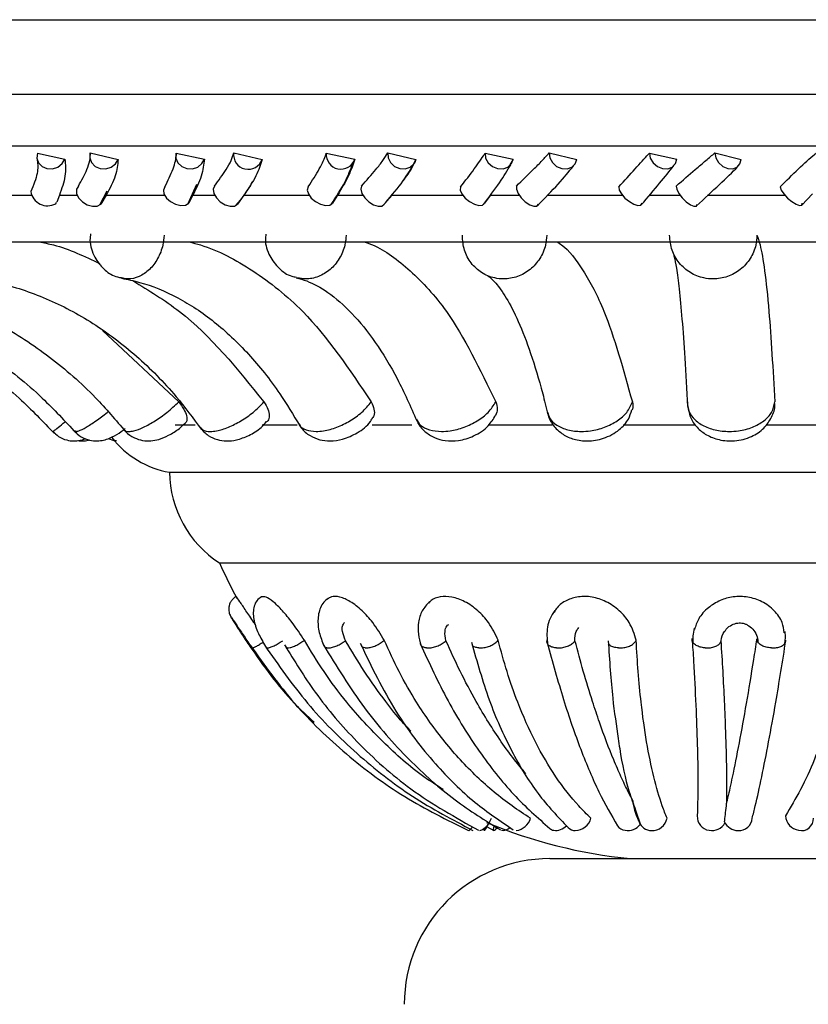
# Model space of a CAD drawing. Header units: millimetres. Extents: x 59 to 109, y 26 to 144.
# Tile 47 of 158: x 62.76 to 64.11, y 86.29 to 87.98. Entities that reach past the tile are written whole.
import ezdxf

# ---------------------------------------------------------------- set-up
doc = ezdxf.new("R2010")
doc.units = ezdxf.units.MM

msp = doc.modelspace()

# ---------------------------------------------------------------- linework, layer by layer
at = {"color": 7, "linetype": 'Continuous', "lineweight": 25}
for p, q in [((61.87594, 87.98307), (65.80429, 87.98307)), ((62.78644, 87.75417), (62.83369, 87.74393)), ((62.87687, 87.75462), (62.92491, 87.74334)), ((63.02441, 87.75417), (63.07297, 87.74393)), ((63.12331, 87.75462), (63.172, 87.74334)), ((63.28217, 87.75417), (63.3311, 87.74393)), ((63.38762, 87.75462), (63.43601, 87.74334)), ((63.55469, 87.75417), (63.60304, 87.74393)), ((63.66465, 87.75462), (63.7118, 87.74334)), ((63.83668, 87.75417), (63.8835, 87.74393)), ((63.949, 87.75462), (63.99399, 87.74334)), ((63.60304, 87.74393), (63.59676, 87.73282)), ((63.0444, 87.66658), (63.06012, 87.70076)), ((62.89356, 87.66507), (62.90639, 87.68913)), ((64.09806, 87.66489), (64.11641, 87.68434)), ((62.69007, 87.68194), (62.77626, 87.68194)), ((62.81793, 87.66722), (62.8195, 87.67016)), ((62.82426, 87.68194), (62.81974, 87.67002)), ((62.82426, 87.68194), (62.85464, 87.68194)), ((62.89356, 87.66507), (62.90295, 87.68268)), ((62.90444, 87.68194), (62.89548, 87.66656)), ((62.90444, 87.68194), (63.00438, 87.68194)), ((63.05327, 87.68194), (63.04608, 87.66803)), ((63.05327, 87.68194), (63.09059, 87.68194)), ((63.14093, 87.68194), (63.12966, 87.66656)), ((63.14093, 87.68194), (63.25268, 87.68194)), ((63.30151, 87.68194), (63.29254, 87.66803)), ((63.30151, 87.68194), (63.34504, 87.68194)), ((63.39493, 87.68194), (63.38158, 87.66656)), ((63.39493, 87.68194), (63.51633, 87.68194)), ((63.56413, 87.68194), (63.55356, 87.66803)), ((63.56413, 87.68194), (63.61303, 87.68194)), ((63.66151, 87.68194), (63.79018, 87.68194)), ((63.83604, 87.68194), (63.88935, 87.68194)), ((63.93548, 87.68194), (64.06892, 87.68194)), ((62.19137, 87.60178), (65.89051, 87.60178)), ((63.8791, 87.57927), (63.87801, 87.58164)), ((62.89817, 87.44941), (63.02908, 87.32709)), ((63.02307, 87.28797), (63.05718, 87.28797)), ((63.17237, 87.28797), (63.23213, 87.28797)), ((63.36101, 87.28797), (63.42872, 87.28797)), ((63.55986, 87.28797), (63.66986, 87.28797)), ((63.79137, 87.28797), (63.91484, 87.28797)), ((64.03704, 87.28797), (64.163, 87.28797)), ((63.01318, 87.20638), (65.06869, 87.20638)), ((63.09886, 87.05076), (64.98301, 87.05076)), ((63.21283, 86.90625), (63.21466, 86.90333)), ((63.81281, 86.62638), (63.82131, 86.60136)), ((63.55799, 86.59781), (63.56967, 86.59154)), ((63.66594, 86.54327), (63.91643, 86.54327)), ((63.91643, 86.54327), (64.41594, 86.54327))]:
    msp.add_line(p, q, dxfattribs=at)
at = {"color": 1, "linetype": 'Continuous', "lineweight": 25}
for p, q in [((61.87594, 87.85513), (65.80429, 87.85513)), ((61.95118, 87.76635), (65.87954, 87.76635))]:
    msp.add_line(p, q, dxfattribs=at)
at = {"color": 7, "linetype": 'Continuous', "lineweight": 25, "flags": 128}
for points in [[(62.78644, 87.75417), (62.78553, 87.7455), (62.78831, 87.7374), (62.79437, 87.73108), (62.8028, 87.7275), (62.81232, 87.72719), (62.82152, 87.7302), (62.82902, 87.73607), (62.83369, 87.74393)], [(62.87687, 87.75462), (62.87623, 87.74592), (62.87928, 87.73773), (62.88558, 87.73127), (62.89418, 87.7275), (62.9038, 87.72699), (62.91299, 87.72981), (62.9204, 87.73555), (62.92491, 87.74334)], [(63.02441, 87.75417), (63.0241, 87.7455), (63.02748, 87.7374), (63.03406, 87.73108), (63.04283, 87.7275), (63.0525, 87.72719), (63.06161, 87.7302), (63.06879, 87.73607), (63.07297, 87.74393)], [(63.38762, 87.75462), (63.38815, 87.74592), (63.39222, 87.73773), (63.39923, 87.73127), (63.40812, 87.7275), (63.41758, 87.72699), (63.42618, 87.72981), (63.43265, 87.73555), (63.43601, 87.74334)], [(63.55469, 87.75417), (63.55557, 87.7455), (63.55995, 87.7374), (63.56717, 87.73108), (63.57614, 87.7275), (63.58553, 87.72719), (63.59393, 87.7302), (63.60007, 87.73607), (63.60304, 87.74393)], [(63.66465, 87.75462), (63.66575, 87.74592), (63.67022, 87.73773), (63.67737, 87.73127), (63.68615, 87.7275), (63.69525, 87.72699), (63.7033, 87.72981), (63.7091, 87.73555), (63.7118, 87.74334)], [(63.83668, 87.75417), (63.83814, 87.7455), (63.84289, 87.7374), (63.85022, 87.73108), (63.85903, 87.7275), (63.868, 87.72719), (63.87579, 87.7302), (63.88123, 87.73607), (63.8835, 87.74393)], [(63.949, 87.75462), (63.95066, 87.74592), (63.95543, 87.73773), (63.96259, 87.73127), (63.97109, 87.7275), (63.97965, 87.72699), (63.98699, 87.72981), (63.99202, 87.73555), (63.99399, 87.74334)], [(62.85687, 87.6976), (62.8535, 87.69208), (62.8536, 87.685), (62.85717, 87.67744), (62.86366, 87.67057), (62.87206, 87.66547), (62.88107, 87.66291), (62.8893, 87.66329), (62.89548, 87.66656)], [(63.00522, 87.69611), (63.00255, 87.69078), (63.00342, 87.68408), (63.00771, 87.67705), (63.01476, 87.67078), (63.02346, 87.66623), (63.03248, 87.66411), (63.04043, 87.66474), (63.04608, 87.66803)], [(63.0905, 87.6976), (63.08818, 87.69208), (63.08924, 87.685), (63.09349, 87.67744), (63.10029, 87.67057), (63.10859, 87.66547), (63.1171, 87.66291), (63.1245, 87.66329), (63.12966, 87.66656)], [(63.25118, 87.69611), (63.24962, 87.69078), (63.25148, 87.68408), (63.25647, 87.67705), (63.26383, 87.67078), (63.27241, 87.66623), (63.28089, 87.66411), (63.28797, 87.66474), (63.29254, 87.66803)], [(63.34262, 87.6976), (63.34142, 87.69208), (63.34339, 87.685), (63.34825, 87.67744), (63.35524, 87.67057), (63.36327, 87.66547), (63.37111, 87.66291), (63.37755, 87.66329), (63.38158, 87.66656)], [(63.5125, 87.69611), (63.51209, 87.69078), (63.5149, 87.68408), (63.5205, 87.67705), (63.52803, 87.67078), (63.53632, 87.66623), (63.5441, 87.66411), (63.55016, 87.66474), (63.55356, 87.66803)], [(63.60834, 87.6976), (63.60826, 87.69208), (63.61113, 87.685), (63.61649, 87.67744), (63.62353, 87.67057), (63.63114, 87.66547), (63.63816, 87.66291), (63.6435, 87.66329), (63.64634, 87.66656)], [(63.78412, 87.69611), (63.78485, 87.69078), (63.78855, 87.68408), (63.79465, 87.67705), (63.80221, 87.67078), (63.81005, 87.66623), (63.81697, 87.66411), (63.8219, 87.66474), (63.82407, 87.66803)], [(63.88247, 87.6976), (63.88353, 87.69208), (63.88723, 87.685), (63.893, 87.67744), (63.89994, 87.67057), (63.90699, 87.66547), (63.91306, 87.66291), (63.9172, 87.66329), (63.91877, 87.66656)], [(64.06073, 87.69611), (64.0626, 87.69078), (64.06712, 87.68408), (64.0736, 87.67705), (64.08104, 87.67078), (64.08828, 87.66623), (64.0942, 87.66411), (64.0979, 87.66474), (64.0988, 87.66803)], [(63.55343, 86.59151), (63.55305, 86.59184), (63.55304, 86.59296), (63.55339, 86.59486), (63.5535, 86.59532)], [(63.56966, 86.60031), (63.56947, 86.59955), (63.56884, 86.59624), (63.56868, 86.59373), (63.56901, 86.59213), (63.56981, 86.59152), (63.57105, 86.59191)]]:
    msp.add_lwpolyline(points, dxfattribs=at)
at = {"color": 7, "linetype": 'Continuous', "lineweight": 25}
for centre, radius, start, end in [((63.14824, 87.75147), 0.02512, 172.7975, 341.12095), ((63.30718, 87.75165), 0.02514, 174.24576, 342.09971), ((62.804, 87.69288), 0.0292, 189.31827, 298.54453), ((63.04123, 87.36478), 0.16087, 217.81314, 259.95841), ((63.2007, 87.20823), 0.18753, 180.56593, 237.10941), ((63.89023, 87.40662), 0.8677, 204.21225, 208.65953), ((63.53551, 86.62091), 0.031, 288.50165, 344.51971), ((63.52334, 86.619), 0.04076, 317.5852, 338.01852), ((63.89023, 87.40662), 0.8677, 247.40824, 264.25877), ((63.60412, 86.62099), 0.02976, 277.85655, 343.69362), ((63.70852, 86.62025), 0.02876, 271.91136, 344.63722), ((63.79923, 86.61891), 0.02734, 260.78325, 322.15839), ((63.83989, 86.61377), 0.02227, 199.81806, 270.85424), ((63.84102, 86.6179), 0.02641, 268.27357, 348.48485), ((63.9423, 86.61525), 0.02354, 176.66957, 262.50101), ((63.94409, 86.61689), 0.02545, 259.00127, 330.72061), ((63.989, 86.61785), 0.02634, 206.18346, 269.57329), ((63.99026, 86.61427), 0.02281, 266.34907, 355.87977), ((64.09717, 86.61873), 0.02719, 184.44765, 260.43852), ((64.09755, 86.61172), 0.0204, 256.12821, 2.71762), ((63.51814, 86.60568), 0.01647, 300.63094, 333.69231), ((63.55561, 86.61041), 0.0241, 309.86437, 328.35297), ((63.58515, 86.60893), 0.01721, 261.35163, 315.4182), ((63.67564, 86.60716), 0.0156, 230.80916, 257.73759), ((63.67576, 86.61667), 0.025, 262.11045, 317.63399), ((63.70952, 86.60936), 0.01786, 226.37987, 269.86871), ((63.79832, 86.61244), 0.02082, 217.24529, 260.39015), ((63.66594, 86.29327), 0.25, 90, 180)]:
    msp.add_arc(centre, radius, start, end, dxfattribs=at)
for points, knots in [([(62.85687, 87.6976), (62.86223, 87.7073), (62.87087, 87.72295), (62.87727, 87.74195), (62.877, 87.75036), (62.87687, 87.75462)], [0, 0, 0, 0, 0.44593323, 0.71925075, 1, 1, 1, 1]), ([(63.00522, 87.69611), (63.0104, 87.70674), (63.02078, 87.72803), (63.02488, 87.74601), (63.02445, 87.75339), (63.02441, 87.75417)], [0, 0, 0, 0, 0.4710911, 0.9438921, 1, 1, 1, 1]), ([(63.0905, 87.6976), (63.09755, 87.7073), (63.10893, 87.72295), (63.11973, 87.74195), (63.12211, 87.75036), (63.12331, 87.75462)], [0, 0, 0, 0, 0.4459336, 0.7192491, 1, 1, 1, 1]), ([(63.25118, 87.69611), (63.25796, 87.70674), (63.27156, 87.72803), (63.27997, 87.74601), (63.28196, 87.75339), (63.28217, 87.75417)], [0, 0, 0, 0, 0.4710886, 0.9438893, 1, 1, 1, 1]), ([(63.34262, 87.6976), (63.35123, 87.7073), (63.36513, 87.72295), (63.38011, 87.74195), (63.3851, 87.75036), (63.38762, 87.75462)], [0, 0, 0, 0, 0.4459325, 0.7192498, 1, 1, 1, 1]), ([(63.5125, 87.69611), (63.52077, 87.70674), (63.53732, 87.72803), (63.54988, 87.74601), (63.55423, 87.75339), (63.55469, 87.75417)], [0, 0, 0, 0, 0.4710926, 0.9438931, 1, 1, 1, 1]), ([(63.60834, 87.6976), (63.61834, 87.7073), (63.63448, 87.72295), (63.65335, 87.74195), (63.66085, 87.75036), (63.66465, 87.75462)], [0, 0, 0, 0, 0.445935, 0.7192501, 1, 1, 1, 1]), ([(63.78412, 87.69611), (63.79369, 87.70674), (63.81288, 87.72803), (63.82934, 87.74601), (63.83598, 87.75339), (63.83668, 87.75417)], [0, 0, 0, 0, 0.4710914, 0.943889, 1, 1, 1, 1]), ([(63.88247, 87.6976), (63.89367, 87.7073), (63.91174, 87.72295), (63.93414, 87.74195), (63.944, 87.75036), (63.949, 87.75462)], [0, 0, 0, 0, 0.4459363, 0.7192498, 1, 1, 1, 1]), ([(64.06073, 87.69611), (64.07143, 87.70674), (64.09289, 87.72803), (64.11292, 87.74601), (64.12172, 87.75339), (64.12265, 87.75417)], [0, 0, 0, 0, 0.4710926, 0.9438918, 1, 1, 1, 1]), ([(62.78632, 87.74176), (62.78701, 87.73478), (62.78841, 87.72048), (62.77968, 87.69925), (62.77521, 87.68839)], [0, 0, 0, 0, 0.4884771, 1, 1, 1, 1]), ([(62.83369, 87.74393), (62.83461, 87.73457), (62.83639, 87.71639), (62.82822, 87.69319), (62.82426, 87.68194)], [0, 0, 0, 0, 0.5150601, 1, 1, 1, 1]), ([(62.92491, 87.74334), (62.92414, 87.73418), (62.9226, 87.71571), (62.91053, 87.69326), (62.90444, 87.68194)], [0, 0, 0, 0, 0.4959946, 1, 1, 1, 1]), ([(63.07297, 87.74393), (63.07191, 87.73457), (63.06984, 87.71639), (63.05868, 87.69319), (63.05327, 87.68194)], [0, 0, 0, 0, 0.5150598, 1, 1, 1, 1]), ([(63.172, 87.74334), (63.16926, 87.73418), (63.16372, 87.71571), (63.14856, 87.69326), (63.14093, 87.68194)], [0, 0, 0, 0, 0.4959962, 1, 1, 1, 1]), ([(63.29059, 87.66605), (63.29922, 87.67936), (63.31655, 87.70608), (63.32384, 87.72605), (63.3275, 87.73608)], [0, 0, 0, 0, 0.49800657, 1, 1, 1, 1]), ([(63.3311, 87.74393), (63.32807, 87.73457), (63.32219, 87.71639), (63.30826, 87.69319), (63.30151, 87.68194)], [0, 0, 0, 0, 0.5150607, 1, 1, 1, 1]), ([(63.43601, 87.74334), (63.43178, 87.73438), (63.42654, 87.72332), (63.4161, 87.70982), (63.4141, 87.70724)], [0, 0, 0, 0, 0.8093595, 1, 1, 1, 1]), ([(63.37928, 87.66412), (63.39058, 87.6771), (63.41328, 87.70319), (63.4252, 87.72355), (63.43119, 87.73378)], [0, 0, 0, 0, 0.49752376, 1, 1, 1, 1]), ([(63.5517, 87.66562), (63.56162, 87.67874), (63.58149, 87.70501), (63.59291, 87.72444), (63.59862, 87.73416)], [0, 0, 0, 0, 0.4994573, 1, 1, 1, 1]), ([(63.64436, 87.66377), (63.65694, 87.67661), (63.68216, 87.70234), (63.69833, 87.72227), (63.70643, 87.73225)], [0, 0, 0, 0, 0.4989262, 1, 1, 1, 1]), ([(63.82262, 87.66524), (63.83368, 87.67822), (63.85576, 87.70412), (63.87108, 87.72316), (63.87872, 87.73267)], [0, 0, 0, 0, 0.5006923, 1, 1, 1, 1]), ([(63.91745, 87.66347), (63.93111, 87.67619), (63.95841, 87.70164), (63.97852, 87.72126), (63.98858, 87.73107)], [0, 0, 0, 0, 0.5001148, 1, 1, 1, 1]), ([(63.12737, 87.66455), (63.13719, 87.67654), (63.14844, 87.69028), (63.15444, 87.70311), (63.1552, 87.70474)], [0, 0, 0, 0, 0.8730625, 1, 1, 1, 1]), ([(62.78935, 87.60178), (62.79765, 87.60017), (62.83342, 87.59326), (62.86742, 87.57691), (62.89354, 87.56436)], [0, 0, 0, 0, 0.2319095, 1, 1, 1, 1]), ([(62.87767, 87.61582), (62.8772, 87.61217), (62.8754, 87.59835), (62.88308, 87.57603), (62.8991, 87.5547), (62.91706, 87.54225), (62.92945, 87.54051), (62.93377, 87.53991)], [0, 0, 0, 0, 0.1042143, 0.394904, 0.640149, 0.8742694, 1, 1, 1, 1]), ([(63.04648, 87.60178), (63.05317, 87.60012), (63.09077, 87.59082), (63.15758, 87.55417), (63.26096, 87.47382), (63.32191, 87.38285), (63.35926, 87.32709)], [0, 0, 0, 0, 0.0559071, 0.313962, 0.5794993, 1, 1, 1, 1]), ([(63.17855, 87.61513), (63.17812, 87.61206), (63.17631, 87.59922), (63.18389, 87.57751), (63.20008, 87.55603), (63.21706, 87.54341), (63.22822, 87.5418), (63.23091, 87.54141)], [0, 0, 0, 0, 0.0934084, 0.390189, 0.657026, 0.9174028, 1, 1, 1, 1]), ([(63.34707, 87.60178), (63.35188, 87.60013), (63.37902, 87.59084), (63.42727, 87.55423), (63.502, 87.47389), (63.54605, 87.38288), (63.57306, 87.32709)], [0, 0, 0, 0, 0.05558748, 0.31365766, 0.57921014, 1, 1, 1, 1]), ([(63.6604, 87.61302), (63.65991, 87.60742), (63.6587, 87.59344), (63.64944, 87.57241), (63.63259, 87.55337), (63.61062, 87.54102), (63.58916, 87.53728), (63.56795, 87.53959), (63.54793, 87.54787), (63.52978, 87.56467), (63.51746, 87.58719), (63.51622, 87.60432), (63.5156, 87.61302)], [0, 0, 0, 0, 0.0717728, 0.1789412, 0.2859692, 0.3929749, 0.5000197, 0.5669993, 0.6742185, 0.7815525, 0.8889264, 1, 1, 1, 1]), ([(63.67801, 87.60178), (63.68069, 87.60018), (63.69616, 87.59094), (63.72371, 87.55449), (63.76655, 87.47417), (63.79181, 87.38303), (63.80731, 87.32709)], [0, 0, 0, 0, 0.05416643, 0.31230712, 0.57793376, 1, 1, 1, 1]), ([(64.02105, 87.61302), (64.02066, 87.60742), (64.01968, 87.59344), (64.01054, 87.5724), (63.99349, 87.55337), (63.97102, 87.54102), (63.94889, 87.53728), (63.92691, 87.53959), (63.90604, 87.54787), (63.88692, 87.56467), (63.87371, 87.58719), (63.8721, 87.60432), (63.87127, 87.61302)], [0, 0, 0, 0, 0.0717725, 0.1789406, 0.2859698, 0.3929745, 0.5000209, 0.5669999, 0.6742187, 0.7815515, 0.8889263, 1, 1, 1, 1]), ([(64.02105, 87.61302), (64.02286, 87.60826), (64.02736, 87.59646), (64.03435, 87.55472), (64.04328, 87.47353), (64.04855, 87.38273), (64.05177, 87.32709)], [0, 0, 0, 0, 0.1560525, 0.3867746, 0.6241906, 1, 1, 1, 1]), ([(63.8776, 87.58253), (63.87809, 87.58076), (63.87928, 87.57648), (63.88305, 87.55635), (63.8876, 87.52166), (63.89261, 87.47007), (63.8976, 87.40329), (63.90056, 87.34776), (63.90207, 87.31935)], [0, 0, 0, 0, 0.1003608, 0.2425002, 0.4124863, 0.5998266, 0.795244, 1, 1, 1, 1]), ([(62.296, 87.5387), (62.31485, 87.53626), (62.37122, 87.52899), (62.46326, 87.50529), (62.5688, 87.46265), (62.66719, 87.40538), (62.75003, 87.34144), (62.79592, 87.29347), (62.81562, 87.27287)], [0, 0, 0, 0, 0.0956137, 0.2858393, 0.4761772, 0.6665163, 0.856849, 1, 1, 1, 1]), ([(62.35179, 87.53873), (62.36992, 87.53631), (62.42425, 87.52906), (62.51301, 87.50543), (62.61487, 87.46283), (62.70985, 87.40559), (62.78957, 87.34186), (62.83372, 87.29414), (62.85255, 87.27379)], [0, 0, 0, 0, 0.0955594, 0.2862514, 0.4770221, 0.6677066, 0.8582745, 1, 1, 1, 1]), ([(62.48062, 87.5388), (62.49708, 87.53643), (62.54666, 87.52927), (62.62779, 87.5058), (62.72112, 87.46334), (62.80817, 87.40621), (62.88079, 87.34299), (62.92097, 87.29587), (62.93787, 87.27606)], [0, 0, 0, 0, 0.09542374, 0.28739947, 0.4792538, 0.67066577, 0.86155859, 1, 1, 1, 1]), ([(62.67666, 87.53897), (62.69052, 87.53668), (62.73272, 87.5297), (62.80207, 87.50663), (62.88229, 87.46447), (62.95719, 87.40771), (63.01925, 87.34531), (63.05361, 87.29906), (63.06779, 87.27997)], [0, 0, 0, 0, 0.0951954, 0.2898438, 0.4834943, 0.6754814, 0.8660179, 1, 1, 1, 1]), ([(62.93082, 87.53933), (62.94118, 87.53721), (62.97338, 87.53064), (63.02694, 87.50856), (63.08994, 87.46722), (63.14896, 87.41146), (63.19807, 87.3502), (63.22543, 87.30473), (63.23671, 87.28597)], [0, 0, 0, 0, 0.0948906, 0.2948479, 0.4900566, 0.6804402, 0.8682207, 1, 1, 1, 1]), ([(62.95017, 87.53495), (62.97753, 87.51848), (63.06204, 87.46761), (63.12958, 87.38378), (63.17525, 87.32709)], [0, 0, 0, 0, 0.3237169, 1, 1, 1, 1]), ([(63.23067, 87.54027), (63.2366, 87.5386), (63.25369, 87.53379), (63.28535, 87.51659), (63.32565, 87.48198), (63.36635, 87.43147), (63.40435, 87.36967), (63.42664, 87.31922), (63.43754, 87.29454)], [0, 0, 0, 0, 0.0946394, 0.2729122, 0.4631098, 0.6454903, 0.8265613, 1, 1, 1, 1]), ([(63.55845, 87.54391), (63.55893, 87.54371), (63.56023, 87.54319), (63.57218, 87.53336), (63.59091, 87.50716), (63.61182, 87.46668), (63.6332, 87.41157), (63.65011, 87.35576), (63.65936, 87.31779), (63.66226, 87.30587)], [0, 0, 0, 0, 0.09521, 0.2572416, 0.414905, 0.5764991, 0.7453526, 0.9200855, 1, 1, 1, 1]), ([(63.02908, 87.32709), (63.03217, 87.3229), (63.03836, 87.31452), (63.04283, 87.30304), (63.04359, 87.29426), (63.04095, 87.29155), (63.03978, 87.29037)], [0, 0, 0, 0, 0.2641172, 0.5281779, 0.7924891, 1, 1, 1, 1]), ([(63.17525, 87.32709), (63.17784, 87.32289), (63.183, 87.3145), (63.18475, 87.30314), (63.18351, 87.29556), (63.18043, 87.29348), (63.17975, 87.29302)], [0, 0, 0, 0, 0.304724, 0.6093791, 0.9143172, 1, 1, 1, 1]), ([(63.35926, 87.32709), (63.36116, 87.32293), (63.36496, 87.31462), (63.36483, 87.30404), (63.36143, 87.2994), (63.36008, 87.29757)], [0, 0, 0, 0, 0.3767288, 0.7533781, 1, 1, 1, 1]), ([(63.57306, 87.32709), (63.57436, 87.32287), (63.57688, 87.31469), (63.57412, 87.30753), (63.57279, 87.30406)], [0, 0, 0, 0, 0.5156702, 1, 1, 1, 1]), ([(63.66221, 87.30921), (63.66238, 87.30753), (63.66329, 87.29853), (63.67248, 87.28469), (63.68791, 87.27061), (63.70777, 87.26193), (63.73166, 87.25892), (63.75946, 87.26355), (63.78403, 87.27697), (63.8008, 87.295), (63.80481, 87.30824), (63.80647, 87.31373)], [0, 0, 0, 0, 0.026517, 0.1423597, 0.2481429, 0.357092, 0.4796765, 0.6217382, 0.782991, 0.9100429, 1, 1, 1, 1]), ([(63.80731, 87.32709), (63.8082, 87.3228), (63.80918, 87.31807), (63.80711, 87.31393), (63.80692, 87.31355)], [0, 0, 0, 0, 0.9076686, 1, 1, 1, 1]), ([(63.90204, 87.32709), (63.90209, 87.32303), (63.90221, 87.31342), (63.91059, 87.29916), (63.92674, 87.28655), (63.94864, 87.27835), (63.9706, 87.27588), (63.99269, 87.27742), (64.01395, 87.2829), (64.03384, 87.29404), (64.04839, 87.30926), (64.05061, 87.32097), (64.05177, 87.32709)], [0, 0, 0, 0, 0.0774629, 0.1832145, 0.2888321, 0.3944255, 0.5000519, 0.5661467, 0.6719459, 0.777866, 0.8838296, 1, 1, 1, 1]), ([(63.90218, 87.32216), (63.90325, 87.31484), (63.90534, 87.30058), (63.91778, 87.28276), (63.93471, 87.26942), (63.9568, 87.26095), (63.98391, 87.25899), (64.01119, 87.2658), (64.03343, 87.28062), (64.04666, 87.30007), (64.05271, 87.31595), (64.05147, 87.32411), (64.05134, 87.32494)], [0, 0, 0, 0, 0.1017974, 0.1984061, 0.2947326, 0.4003666, 0.521875, 0.6595235, 0.7781026, 0.8851734, 0.9882039, 1, 1, 1, 1]), ([(63.23558, 87.2898), (63.23682, 87.28719), (63.24088, 87.27863), (63.25359, 87.26878), (63.27067, 87.26139), (63.28988, 87.25932), (63.31206, 87.26263), (63.33644, 87.27387), (63.3539, 87.28638), (63.3594, 87.29622), (63.36014, 87.29754)], [0, 0, 0, 0, 0.0582851, 0.1913005, 0.3135769, 0.4378951, 0.5856483, 0.7675473, 0.9690173, 1, 1, 1, 1]), ([(63.4369, 87.29798), (63.43735, 87.29632), (63.43965, 87.28788), (63.45053, 87.27614), (63.4672, 87.26512), (63.48723, 87.25976), (63.51045, 87.26005), (63.53667, 87.26807), (63.55972, 87.28304), (63.56884, 87.29789), (63.57268, 87.30413)], [0, 0, 0, 0, 0.03073195, 0.15675283, 0.27335169, 0.39153284, 0.52679139, 0.68592358, 0.86800848, 1, 1, 1, 1]), ([(62.85001, 87.27793), (62.85153, 87.2759), (62.8564, 87.26938), (62.8682, 87.26333), (62.88209, 87.25988), (62.89453, 87.26018), (62.90557, 87.2628), (62.9171, 87.26782), (62.92731, 87.27387), (62.9347, 87.27957), (62.9369, 87.28127)], [0, 0, 0, 0, 0.0744979, 0.2398118, 0.3777815, 0.4989635, 0.6088123, 0.7263172, 0.9188107, 1, 1, 1, 1]), ([(62.93552, 87.28001), (62.93637, 87.27865), (62.94042, 87.27216), (62.95181, 87.26532), (62.96669, 87.26032), (62.98126, 87.25979), (62.9963, 87.26272), (63.01236, 87.26963), (63.02844, 87.2794), (63.03666, 87.28743), (63.03973, 87.29043)], [0, 0, 0, 0, 0.039757, 0.1884573, 0.3128266, 0.4311999, 0.5515351, 0.7099164, 0.8919458, 1, 1, 1, 1]), ([(63.0655, 87.28323), (63.06994, 87.27826), (63.07823, 87.26895), (63.09477, 87.26182), (63.11138, 87.25944), (63.12966, 87.26154), (63.14976, 87.26922), (63.16848, 87.28014), (63.17646, 87.28994), (63.1793, 87.29344)], [0, 0, 0, 0, 0.1496541, 0.2799039, 0.4007035, 0.5353567, 0.7069861, 0.8955024, 1, 1, 1, 1]), ([(62.81294, 87.27709), (62.81603, 87.27372), (62.82257, 87.26657), (62.83579, 87.26144), (62.84851, 87.25967), (62.85905, 87.26086), (62.86562, 87.26259), (62.86834, 87.26391), (62.86853, 87.264)], [0, 0, 0, 0, 0.2215157, 0.4694508, 0.6744762, 0.8463482, 0.9891892, 1, 1, 1, 1]), ([(62.85538, 87.26078), (62.85925, 87.2604), (62.86633, 87.2597), (62.87311, 87.26124), (62.87619, 87.26194)], [0, 0, 0, 0, 0.54657467, 1, 1, 1, 1]), ([(62.90808, 87.26421), (62.91216, 87.26256), (62.91677, 87.26069), (62.92155, 87.26065), (62.9221, 87.26065)], [0, 0, 0, 0, 0.8868673, 1, 1, 1, 1]), ([(63.12806, 86.99352), (63.12627, 86.99239), (63.12274, 86.99019), (63.11881, 86.98547), (63.11619, 86.98037), (63.11454, 86.97393), (63.11464, 86.96664), (63.11676, 86.96173), (63.11769, 86.95956)], [0, 0, 0, 0, 0.1608189, 0.3159746, 0.4614859, 0.5948526, 0.8211644, 1, 1, 1, 1]), ([(63.16138, 86.94327), (63.1602, 86.94502), (63.15392, 86.95437), (63.14386, 86.96962), (63.13368, 86.98479), (63.12815, 86.99283), (63.12812, 86.99244), (63.12811, 86.9923)], [0, 0, 0, 0, 0.0626284, 0.3347092, 0.6080067, 0.8594028, 1, 1, 1, 1]), ([(63.17111, 86.99274), (63.16823, 86.99062), (63.16243, 86.98636), (63.1564, 86.97346), (63.15649, 86.95434), (63.16439, 86.93068), (63.17351, 86.91497), (63.17783, 86.90754)], [0, 0, 0, 0, 0.1243293, 0.2507626, 0.5062582, 0.7664802, 1, 1, 1, 1]), ([(63.24459, 86.91793), (63.23774, 86.92831), (63.22579, 86.94639), (63.20668, 86.96967), (63.19098, 86.98491), (63.17794, 86.99364), (63.17308, 86.99287), (63.17067, 86.99249)], [0, 0, 0, 0, 0.2602117, 0.4531542, 0.6469568, 0.8252323, 1, 1, 1, 1]), ([(63.38154, 86.91793), (63.37543, 86.92832), (63.36477, 86.9464), (63.3437, 86.96963), (63.32378, 86.98506), (63.30533, 86.99316), (63.29155, 86.99412), (63.28628, 86.98996), (63.28422, 86.98834)], [0, 0, 0, 0, 0.2339976, 0.4075034, 0.5817854, 0.7420999, 0.8992619, 1, 1, 1, 1]), ([(63.57709, 86.91793), (63.57226, 86.92831), (63.56385, 86.94639), (63.54262, 86.96965), (63.52045, 86.98499), (63.49757, 86.99337), (63.47765, 86.99348), (63.46404, 86.98907), (63.45932, 86.98341), (63.458, 86.98184)], [0, 0, 0, 0, 0.2113914, 0.3681349, 0.5255782, 0.6704099, 0.8123881, 0.9476421, 1, 1, 1, 1]), ([(63.81384, 86.91793), (63.81073, 86.92832), (63.80531, 86.9464), (63.78585, 86.96964), (63.76329, 86.98501), (63.73834, 86.9933), (63.7145, 86.99372), (63.69384, 86.98692), (63.67952, 86.9773), (63.67476, 86.96881), (63.67326, 86.96615)], [0, 0, 0, 0, 0.1823691, 0.3175915, 0.4534204, 0.5783649, 0.7008478, 0.8175336, 0.9428301, 1, 1, 1, 1]), ([(64.06803, 86.93106), (64.06726, 86.93696), (64.06549, 86.95052), (64.05157, 86.96961), (64.03087, 86.98502), (64.00589, 86.99331), (63.9807, 86.99368), (63.95704, 86.98706), (63.93637, 86.97402), (63.92041, 86.95668), (63.91591, 86.9428), (63.91388, 86.93654)], [0, 0, 0, 0, 0.092796, 0.2134629, 0.3346702, 0.4461638, 0.5554664, 0.6595909, 0.7714006, 0.8969727, 1, 1, 1, 1]), ([(63.28548, 86.99023), (63.28273, 86.98804), (63.27729, 86.9837), (63.27022, 86.97137), (63.26664, 86.9529), (63.26963, 86.92883), (63.27622, 86.91347), (63.27941, 86.90603)], [0, 0, 0, 0, 0.1385201, 0.2742293, 0.5327147, 0.7735964, 1, 1, 1, 1]), ([(63.45946, 86.98431), (63.45475, 86.97929), (63.44556, 86.96948), (63.43968, 86.94955), (63.43911, 86.92895), (63.44292, 86.91532), (63.44478, 86.90866)], [0, 0, 0, 0, 0.2671613, 0.5221739, 0.7669007, 1, 1, 1, 1]), ([(63.11715, 86.96069), (63.11737, 86.96018), (63.11782, 86.95915), (63.12136, 86.95309), (63.12868, 86.94126), (63.14065, 86.92282), (63.14981, 86.90939), (63.15437, 86.90269)], [0, 0, 0, 0, 0.1272825, 0.2539112, 0.5054634, 0.7531265, 1, 1, 1, 1]), ([(63.11841, 86.95839), (63.11859, 86.95823), (63.11897, 86.95789), (63.12157, 86.95419), (63.12543, 86.94852), (63.13214, 86.9385), (63.1426, 86.92278), (63.15161, 86.90944), (63.15613, 86.90275)], [0, 0, 0, 0, 0.1171291, 0.242994, 0.3694537, 0.4963702, 0.7470183, 1, 1, 1, 1]), ([(63.67404, 86.96903), (63.67121, 86.96459), (63.6656, 86.95581), (63.65958, 86.93617), (63.66097, 86.92084), (63.66188, 86.91077)], [0, 0, 0, 0, 0.2598094, 0.5136138, 1, 1, 1, 1]), ([(63.31523, 86.91733), (63.31312, 86.92275), (63.30956, 86.93194), (63.30916, 86.94311), (63.31206, 86.94675), (63.3135, 86.94856)], [0, 0, 0, 0, 0.41959953, 0.71096319, 1, 1, 1, 1]), ([(63.48745, 86.91733), (63.4865, 86.92271), (63.48489, 86.93184), (63.48727, 86.94164), (63.49097, 86.94446), (63.49216, 86.94537)], [0, 0, 0, 0, 0.4937379, 0.8365804, 1, 1, 1, 1]), ([(63.96649, 86.93391), (63.96731, 86.93524), (63.96992, 86.93948), (63.97738, 86.94455), (63.98597, 86.94765), (63.99288, 86.94804), (63.99781, 86.94722), (64.00273, 86.94551), (64.00934, 86.94194), (64.01655, 86.93474), (64.02201, 86.92442), (64.02279, 86.91701), (64.02315, 86.91359)], [0, 0, 0, 0, 0.06709045, 0.21401556, 0.34581901, 0.40189753, 0.45744458, 0.5163553, 0.57843204, 0.71233053, 0.86717042, 1, 1, 1, 1]), ([(63.70886, 86.91733), (63.70888, 86.92288), (63.7089, 86.93129), (63.71366, 86.9378), (63.71527, 86.94)], [0, 0, 0, 0, 0.6607736, 1, 1, 1, 1]), ([(63.9135, 86.93862), (63.91242, 86.93425), (63.91032, 86.92572), (63.91112, 86.917), (63.91151, 86.91276)], [0, 0, 0, 0, 0.5130441, 1, 1, 1, 1]), ([(63.95977, 86.91733), (63.96071, 86.92299), (63.96173, 86.92909), (63.966, 86.93385), (63.96631, 86.93419)], [0, 0, 0, 0, 0.928666, 1, 1, 1, 1]), ([(64.06813, 86.91041), (64.06894, 86.914), (64.07063, 86.92142), (64.06986, 86.92901), (64.06945, 86.93292)], [0, 0, 0, 0, 0.48318147, 1, 1, 1, 1]), ([(63.15026, 86.90872), (63.17432, 86.87438), (63.20746, 86.82708), (63.24965, 86.78796), (63.2612, 86.77724)], [0, 0, 0, 0, 0.7260036, 1, 1, 1, 1]), ([(63.15203, 86.90886), (63.17631, 86.87505), (63.22483, 86.80748), (63.31494, 86.72116), (63.41478, 86.64655), (63.48911, 86.60991), (63.52631, 86.59157)], [0, 0, 0, 0, 0.250581, 0.5008209, 0.7502041, 1, 1, 1, 1]), ([(63.15472, 86.90492), (63.15474, 86.90491), (63.1551, 86.90476), (63.15671, 86.90515), (63.16113, 86.90724), (63.16706, 86.91057), (63.17161, 86.91348), (63.17384, 86.9149)], [0, 0, 0, 0, 0.0184123, 0.2665847, 0.5147847, 0.7626837, 1, 1, 1, 1]), ([(63.1765, 86.90902), (63.20014, 86.8753), (63.24736, 86.80798), (63.33365, 86.7217), (63.42864, 86.64697), (63.49866, 86.61021), (63.53374, 86.5918)], [0, 0, 0, 0, 0.2495624, 0.4983865, 0.748716, 1, 1, 1, 1]), ([(63.17982, 86.90492), (63.17988, 86.90491), (63.18078, 86.9047), (63.18343, 86.90497), (63.1891, 86.90687), (63.19598, 86.91014), (63.2024, 86.91386), (63.20609, 86.91638), (63.20748, 86.91733)], [0, 0, 0, 0, 0.0159151, 0.2296132, 0.4433061, 0.6568393, 0.8699539, 1, 1, 1, 1]), ([(63.21055, 86.91018), (63.22754, 86.88252), (63.2641, 86.82294), (63.33636, 86.73909), (63.42874, 86.6561), (63.50389, 86.61408), (63.54355, 86.5919)], [0, 0, 0, 0, 0.2035035, 0.4381651, 0.7035285, 1, 1, 1, 1]), ([(63.21513, 86.90492), (63.21521, 86.90491), (63.21644, 86.90476), (63.21967, 86.90515), (63.22596, 86.90723), (63.2332, 86.91064), (63.23967, 86.91444), (63.24324, 86.91697), (63.24459, 86.91793)], [0, 0, 0, 0, 0.01583938, 0.22944147, 0.44306398, 0.65642131, 0.86934746, 1, 1, 1, 1]), ([(63.48308, 86.66179), (63.47179, 86.66897), (63.43493, 86.6924), (63.37884, 86.74236), (63.32228, 86.80359), (63.27787, 86.86284), (63.25555, 86.89979), (63.24459, 86.91793)], [0, 0, 0, 0, 0.1158462, 0.3782312, 0.6406211, 0.8235878, 1, 1, 1, 1]), ([(63.27694, 86.91055), (63.29977, 86.87328), (63.34392, 86.80119), (63.42153, 86.71326), (63.50011, 86.64281), (63.55481, 86.60883), (63.58115, 86.59247)], [0, 0, 0, 0, 0.2761135, 0.5340567, 0.7755772, 1, 1, 1, 1]), ([(63.28329, 86.90492), (63.28317, 86.90494), (63.2815, 86.90516), (63.27938, 86.90582), (63.27903, 86.90736), (63.27892, 86.90788)], [0, 0, 0, 0, 0.0473285, 0.6829338, 1, 1, 1, 1]), ([(63.28329, 86.90492), (63.28341, 86.90491), (63.28512, 86.9047), (63.28922, 86.90497), (63.29645, 86.90687), (63.30418, 86.91014), (63.31066, 86.91386), (63.31397, 86.91638), (63.31523, 86.91733)], [0, 0, 0, 0, 0.015921, 0.2296154, 0.4432983, 0.6568347, 0.8699464, 1, 1, 1, 1]), ([(63.42739, 86.76197), (63.42249, 86.76702), (63.40733, 86.78264), (63.38063, 86.81726), (63.34736, 86.86322), (63.32571, 86.89967), (63.31523, 86.91733)], [0, 0, 0, 0, 0.1147706, 0.3549105, 0.6874932, 1, 1, 1, 1]), ([(63.34041, 86.91287), (63.35971, 86.87281), (63.39628, 86.79689), (63.46501, 86.70753), (63.53318, 86.63988), (63.58082, 86.60778), (63.603, 86.59284)], [0, 0, 0, 0, 0.29693763, 0.56271825, 0.79643942, 1, 1, 1, 1]), ([(63.34891, 86.90492), (63.34878, 86.90493), (63.34683, 86.9051), (63.3439, 86.90583), (63.34301, 86.90761), (63.34261, 86.9084)], [0, 0, 0, 0, 0.0398044, 0.5766412, 1, 1, 1, 1]), ([(63.34891, 86.90492), (63.34905, 86.90491), (63.35103, 86.90476), (63.35559, 86.90515), (63.36321, 86.90723), (63.37102, 86.91064), (63.37732, 86.91444), (63.38038, 86.91697), (63.38154, 86.91793)], [0, 0, 0, 0, 0.0158558, 0.2294398, 0.4430603, 0.6564356, 0.8693584, 1, 1, 1, 1]), ([(63.63268, 86.61263), (63.62199, 86.61953), (63.5899, 86.64025), (63.53974, 86.68239), (63.48473, 86.74197), (63.44094, 86.80366), (63.40675, 86.86282), (63.38984, 86.89979), (63.38154, 86.91793)], [0, 0, 0, 0, 0.1025587, 0.3079357, 0.5133164, 0.7186986, 0.8619153, 1, 1, 1, 1]), ([(63.44328, 86.91254), (63.45879, 86.87891), (63.48978, 86.81174), (63.54412, 86.72545), (63.60271, 86.65055), (63.64473, 86.61359), (63.66579, 86.59506)], [0, 0, 0, 0, 0.2491958, 0.4978707, 0.7483289, 1, 1, 1, 1]), ([(63.45408, 86.90492), (63.45392, 86.90494), (63.45158, 86.90516), (63.44781, 86.90625), (63.44479, 86.90826), (63.44458, 86.90992), (63.44454, 86.91022)], [0, 0, 0, 0, 0.0324175, 0.4673011, 0.9022871, 1, 1, 1, 1]), ([(63.45408, 86.90492), (63.45425, 86.90491), (63.45661, 86.9047), (63.4618, 86.90497), (63.46996, 86.90687), (63.47784, 86.91014), (63.48381, 86.91386), (63.48645, 86.91638), (63.48745, 86.91733)], [0, 0, 0, 0, 0.0159142, 0.229603, 0.4432975, 0.6568342, 0.8699435, 1, 1, 1, 1]), ([(63.62467, 86.68897), (63.61816, 86.69682), (63.59597, 86.72359), (63.56745, 86.76521), (63.5366, 86.81698), (63.51188, 86.86329), (63.49543, 86.89969), (63.48745, 86.91733)], [0, 0, 0, 0, 0.1274399, 0.4345944, 0.5879752, 0.8003987, 1, 1, 1, 1]), ([(63.53115, 86.91505), (63.54074, 86.88124), (63.55991, 86.81364), (63.59898, 86.72704), (63.64418, 86.65199), (63.67952, 86.61497), (63.69721, 86.59643)], [0, 0, 0, 0, 0.2501939, 0.5002843, 0.7498054, 1, 1, 1, 1]), ([(63.54419, 86.90492), (63.54401, 86.90493), (63.54147, 86.9051), (63.53718, 86.90605), (63.53342, 86.90808), (63.53283, 86.90988), (63.53267, 86.91036)], [0, 0, 0, 0, 0.0304662, 0.4412035, 0.851943, 1, 1, 1, 1]), ([(63.54419, 86.90492), (63.54437, 86.90491), (63.54693, 86.90476), (63.55241, 86.90515), (63.56068, 86.90723), (63.56837, 86.91064), (63.57394, 86.91444), (63.57622, 86.91697), (63.57709, 86.91793)], [0, 0, 0, 0, 0.01584348, 0.22942977, 0.44306598, 0.65643226, 0.86935744, 1, 1, 1, 1]), ([(63.73625, 86.61263), (63.72921, 86.61953), (63.70807, 86.64025), (63.67544, 86.68239), (63.64026, 86.74197), (63.61288, 86.80366), (63.59198, 86.86282), (63.58199, 86.89979), (63.57709, 86.91793)], [0, 0, 0, 0, 0.1025594, 0.3079364, 0.5133163, 0.7186992, 0.8619153, 1, 1, 1, 1]), ([(63.67702, 86.90492), (63.67683, 86.90494), (63.67403, 86.90516), (63.669, 86.90619), (63.66359, 86.90914), (63.66073, 86.91319), (63.66044, 86.91693), (63.66152, 86.9191), (63.66182, 86.9197)], [0, 0, 0, 0, 0.0167619, 0.2418189, 0.4669071, 0.6917664, 0.916141, 1, 1, 1, 1]), ([(63.66132, 86.91426), (63.67045, 86.8809), (63.68869, 86.81429), (63.71866, 86.72881), (63.7498, 86.6547), (63.77109, 86.61814), (63.78175, 86.59983)], [0, 0, 0, 0, 0.2494734, 0.4982102, 0.7485694, 1, 1, 1, 1]), ([(63.67702, 86.90492), (63.67721, 86.90491), (63.68002, 86.9047), (63.68584, 86.90497), (63.69419, 86.90687), (63.70153, 86.91014), (63.70646, 86.91386), (63.7082, 86.91638), (63.70886, 86.91733)], [0, 0, 0, 0, 0.0159279, 0.2296204, 0.4433116, 0.6568344, 0.8699399, 1, 1, 1, 1]), ([(63.80893, 86.64142), (63.80609, 86.64679), (63.79901, 86.66013), (63.78779, 86.68373), (63.77115, 86.72207), (63.75484, 86.76516), (63.73754, 86.817), (63.72338, 86.86328), (63.7136, 86.89969), (63.70886, 86.91733)], [0, 0, 0, 0, 0.080625, 0.2001968, 0.3197637, 0.5592181, 0.6787903, 0.8443935, 1, 1, 1, 1]), ([(63.76597, 86.917), (63.76812, 86.88319), (63.77199, 86.82216), (63.77977, 86.7717), (63.78324, 86.74919)], [0, 0, 0, 0, 0.5539375, 1, 1, 1, 1]), ([(63.7836, 86.90492), (63.7834, 86.90493), (63.7805, 86.9051), (63.77519, 86.90603), (63.76928, 86.90854), (63.76733, 86.91096), (63.76647, 86.91204)], [0, 0, 0, 0, 0.0258192, 0.3739249, 0.7220501, 1, 1, 1, 1]), ([(63.7836, 86.90492), (63.7838, 86.90491), (63.78672, 86.90476), (63.79264, 86.90515), (63.80082, 86.90723), (63.80771, 86.91064), (63.81205, 86.91444), (63.81335, 86.91697), (63.81384, 86.91793)], [0, 0, 0, 0, 0.0158492, 0.2294522, 0.4430664, 0.6564325, 0.8693556, 1, 1, 1, 1]), ([(63.8669, 86.61263), (63.86413, 86.61953), (63.85581, 86.64025), (63.84362, 86.68239), (63.83139, 86.74197), (63.82285, 86.80366), (63.81711, 86.86282), (63.81492, 86.89979), (63.81384, 86.91793)], [0, 0, 0, 0, 0.102559, 0.3079363, 0.5133162, 0.7186988, 0.8619151, 1, 1, 1, 1]), ([(63.93229, 86.90492), (63.93208, 86.90494), (63.92909, 86.90516), (63.92339, 86.90619), (63.91646, 86.90914), (63.91164, 86.91319), (63.9096, 86.91731), (63.90983, 86.91986), (63.90992, 86.92084)], [0, 0, 0, 0, 0.0159149, 0.2294792, 0.4430784, 0.6564617, 0.8693873, 1, 1, 1, 1]), ([(63.90992, 86.92084), (63.91072, 86.908), (63.91321, 86.86786), (63.91644, 86.80528), (63.91892, 86.73738), (63.92018, 86.67101), (63.9193, 86.63643), (63.9188, 86.61662)], [0, 0, 0, 0, 0.0976849, 0.3055464, 0.5134132, 0.7212696, 1, 1, 1, 1]), ([(63.93229, 86.90492), (63.9325, 86.90491), (63.9355, 86.9047), (63.94144, 86.90497), (63.94924, 86.90687), (63.95538, 86.91014), (63.95883, 86.91386), (63.95951, 86.91638), (63.95977, 86.91733)], [0, 0, 0, 0, 0.0159185, 0.2296051, 0.4433034, 0.656835, 0.8699493, 1, 1, 1, 1]), ([(63.96942, 86.64142), (63.96948, 86.64679), (63.96963, 86.66013), (63.96955, 86.68373), (63.96897, 86.72207), (63.96766, 86.76516), (63.96544, 86.817), (63.96308, 86.86328), (63.96085, 86.89969), (63.95977, 86.91733)], [0, 0, 0, 0, 0.0806255, 0.2001973, 0.3197639, 0.5592178, 0.6787905, 0.8443933, 1, 1, 1, 1]), ([(64.02075, 86.92023), (64.0189, 86.90845), (64.01282, 86.86961), (64.0026, 86.80832), (63.99034, 86.74047), (63.97976, 86.68746), (63.97291, 86.65635), (63.9699, 86.64347), (63.96942, 86.64142)], [0, 0, 0, 0, 0.1020312, 0.3364025, 0.5707832, 0.8051524, 0.9689787, 1, 1, 1, 1]), ([(64.01301, 86.61263), (64.01475, 86.61953), (64.02, 86.64025), (64.02933, 86.68239), (64.04114, 86.74197), (64.0522, 86.80366), (64.06212, 86.86282), (64.06793, 86.89979), (64.07078, 86.91793)], [0, 0, 0, 0, 0.1025591, 0.3079362, 0.513316, 0.7186988, 0.8619152, 1, 1, 1, 1]), ([(64.04588, 86.90492), (64.04567, 86.90493), (64.04266, 86.9051), (64.03682, 86.90601), (64.02941, 86.90878), (64.02388, 86.91269), (64.02109, 86.91672), (64.02084, 86.91927), (64.02075, 86.92023)], [0, 0, 0, 0, 0.0158429, 0.2295397, 0.4432348, 0.6568154, 0.8698538, 1, 1, 1, 1]), ([(64.04588, 86.90492), (64.04609, 86.90491), (64.0491, 86.90476), (64.05493, 86.90515), (64.0623, 86.90723), (64.06777, 86.91064), (64.0705, 86.91444), (64.0707, 86.91697), (64.07078, 86.91793)], [0, 0, 0, 0, 0.0158447, 0.2294435, 0.4430591, 0.6564265, 0.8693519, 1, 1, 1, 1]), ([(64.16916, 86.92084), (64.16728, 86.908), (64.1614, 86.86783), (64.14642, 86.79527), (64.11778, 86.69767), (64.08756, 86.64634), (64.07006, 86.61662)], [0, 0, 0, 0, 0.09775096, 0.30575242, 0.59802087, 1, 1, 1, 1]), ([(63.21513, 86.90492), (63.21505, 86.90493), (63.2139, 86.90509), (63.21339, 86.90566), (63.21292, 86.9062)], [0, 0, 0, 0, 0.0719659, 1, 1, 1, 1]), ([(63.78324, 86.74919), (63.784, 86.74355), (63.78864, 86.70894), (63.79841, 86.6665), (63.80897, 86.63708), (63.81281, 86.62638)], [0, 0, 0, 0, 0.1100649, 0.6763361, 1, 1, 1, 1]), ([(63.81894, 86.60622), (63.81564, 86.61437), (63.81192, 86.62354), (63.80913, 86.63696), (63.80888, 86.63947), (63.80884, 86.64051), (63.8089, 86.64119), (63.80893, 86.64139), (63.80893, 86.64142)], [0, 0, 0, 0, 0.8384973, 0.9433395, 0.9664588, 0.9899258, 0.9981432, 1, 1, 1, 1]), ([(63.96537, 86.60622), (63.96642, 86.61437), (63.96761, 86.62354), (63.96901, 86.63696), (63.96925, 86.63947), (63.96934, 86.64051), (63.9694, 86.64119), (63.96941, 86.64139), (63.96942, 86.64142)], [0, 0, 0, 0, 0.8384955, 0.9433399, 0.9664577, 0.9899251, 0.9981433, 1, 1, 1, 1])]:
    msp.add_open_spline(points, degree=3, knots=knots, dxfattribs=at)
at = {"color": 1, "linetype": 'Continuous', "lineweight": 25}
for points, knots in [([(63.00402, 87.61302), (63.00341, 87.60742), (63.00188, 87.59344), (62.99362, 87.57242), (62.97931, 87.55333), (62.96119, 87.54117), (62.94514, 87.53715), (62.93614, 87.53876), (62.93353, 87.53923)], [0, 0, 0, 0, 0.1319917, 0.3290759, 0.5259066, 0.7226906, 0.9195491, 1, 1, 1, 1]), ([(63.31637, 87.61302), (63.31581, 87.60742), (63.31441, 87.59344), (63.30546, 87.57241), (63.28953, 87.55335), (63.26904, 87.5411), (63.24916, 87.53703), (63.23726, 87.53903), (63.23271, 87.53979)], [0, 0, 0, 0, 0.1267484, 0.3160058, 0.5050159, 0.6939834, 0.88302, 1, 1, 1, 1]), ([(62.93521, 87.27972), (62.93524, 87.27956), (62.9358, 87.27667), (62.94197, 87.27609), (62.95309, 87.27734), (62.96827, 87.28293), (62.98823, 87.29404), (63.00988, 87.30926), (63.02249, 87.32097), (63.02908, 87.32709)], [0, 0, 0, 0, 0.0100705, 0.1827381, 0.2907815, 0.4637292, 0.6368778, 0.8100973, 1, 1, 1, 1]), ([(63.06621, 87.284), (63.06731, 87.28225), (63.07028, 87.27755), (63.08088, 87.27596), (63.09591, 87.27739), (63.11397, 87.28291), (63.1359, 87.29404), (63.15797, 87.30926), (63.16932, 87.32097), (63.17525, 87.32709)], [0, 0, 0, 0, 0.0934163, 0.2515465, 0.3504946, 0.5088794, 0.6674541, 0.8260861, 1, 1, 1, 1]), ([(63.23539, 87.28954), (63.23561, 87.28877), (63.23702, 87.28378), (63.24684, 87.27858), (63.26175, 87.27585), (63.28003, 87.27743), (63.30019, 87.2829), (63.32312, 87.29404), (63.34465, 87.30926), (63.35424, 87.32097), (63.35926, 87.32709)], [0, 0, 0, 0, 0.026318, 0.1708907, 0.3155073, 0.4059975, 0.5508505, 0.6958705, 0.8409481, 1, 1, 1, 1]), ([(63.43673, 87.29788), (63.43874, 87.29412), (63.44309, 87.28596), (63.45863, 87.27841), (63.4769, 87.27587), (63.49733, 87.27742), (63.51881, 87.2829), (63.54171, 87.29404), (63.56175, 87.30926), (63.56918, 87.32097), (63.57306, 87.32709)], [0, 0, 0, 0, 0.1127894, 0.2445213, 0.3762948, 0.4587532, 0.5907401, 0.7228801, 0.8550755, 1, 1, 1, 1]), ([(63.66252, 87.30914), (63.66321, 87.30589), (63.66504, 87.29739), (63.67705, 87.2866), (63.69597, 87.27834), (63.71668, 87.27588), (63.73839, 87.27742), (63.76025, 87.2829), (63.78212, 87.29404), (63.79981, 87.30926), (63.80474, 87.32097), (63.80731, 87.32709)], [0, 0, 0, 0, 0.0740921, 0.1938193, 0.313522, 0.4332594, 0.5081855, 0.6281162, 0.7481889, 0.8683097, 1, 1, 1, 1]), ([(62.85019, 87.27806), (62.85061, 87.27735), (62.8515, 87.27585), (62.85813, 87.27755), (62.86935, 87.28283), (62.88657, 87.29415), (62.9002, 87.30401), (62.90703, 87.30987), (62.90747, 87.31026)], [0, 0, 0, 0, 0.1341362, 0.2804235, 0.5145809, 0.7490172, 0.9835454, 1, 1, 1, 1]), ([(62.81264, 87.27676), (62.81256, 87.27665), (62.812, 87.2759), (62.8149, 87.2778), (62.82098, 87.28227), (62.8299, 87.28962), (62.83401, 87.293)], [0, 0, 0, 0, 0.0415588, 0.2834045, 0.6705255, 1, 1, 1, 1])]:
    msp.add_open_spline(points, degree=3, knots=knots, dxfattribs=at)

doc.saveas('drawing.dxf')
